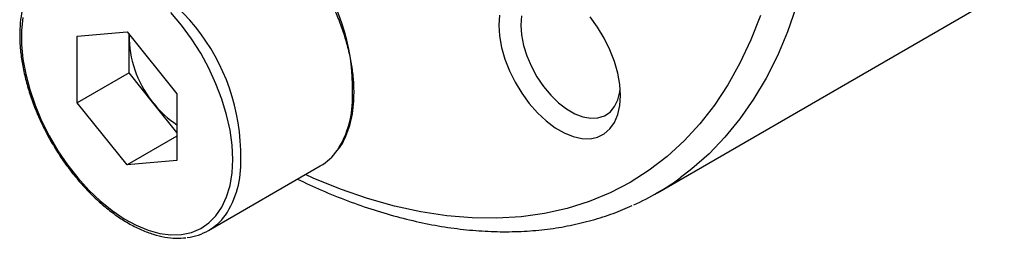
# Model space of a CAD drawing. Header units: millimetres. Extents: x 0 to 176, y 0 to 124.
# Tile 3 of 6: x 29.29 to 46.75, y 79.45 to 83.32. Entities that reach past the tile are written whole.
import ezdxf

# ---------------------------------------------------------------- set-up
doc = ezdxf.new("R2010")
doc.units = ezdxf.units.MM
doc.layers.add('OUTLINE', color=7, linetype='CONTINUOUS')

msp = doc.modelspace()

# ---------------------------------------------------------------- linework, layer by layer
at = {"layer": 'OUTLINE'}
for p, q in [((40.5938, 80.2544), (46.7451, 83.8054)), ((30.3071, 83.0259), (31.191, 83.105)), ((31.191, 83.105), (32.0749, 82.0054)), ((30.3071, 81.8473), (30.3071, 83.0259)), ((31.2263, 82.9673), (31.2263, 83.061)), ((31.2299, 83.0566), (31.2263, 82.9673)), ((31.2263, 82.378), (31.2263, 82.9673)), ((31.2263, 82.378), (30.3071, 81.8473)), ((31.6683, 81.8282), (31.2263, 82.378)), ((32.0749, 82.0054), (32.0749, 80.8268)), ((31.191, 80.7478), (30.3071, 81.8473)), ((32.0749, 81.3225), (31.6683, 81.8282)), ((32.0749, 81.2581), (31.191, 80.7478)), ((32.0749, 80.8268), (31.191, 80.7478)), ((32.6366, 79.5856), (34.6165, 80.7285))]:
    msp.add_line(p, q, dxfattribs=at)
at = {"layer": 'OUTLINE', "flags": 128}
for points in [[(43.0539, 83.5484), (42.8986, 83.1038), (42.7207, 82.6818), (42.5207, 82.2834), (42.299, 81.9095), (42.0561, 81.561), (41.7926, 81.2388), (41.5092, 80.9437), (41.2066, 80.6764), (40.999, 80.5171)], [(29.3446, 83.3613), (29.3202, 83.1299), (29.3202, 82.8828), (29.3446, 82.6233), (29.393, 82.3547), (29.4649, 82.0805), (29.5593, 81.8043), (29.675, 81.5297), (29.8104, 81.2602), (29.9639, 80.9995), (30.1333, 80.7508), (30.3165, 80.5174), (30.5111, 80.3024), (30.7146, 80.1086), (30.9243, 79.9385), (31.1375, 79.7943), (31.3513, 79.6779), (31.5631, 79.5908), (31.77, 79.5342), (31.9694, 79.5087), (32.1586, 79.5148), (32.3352, 79.5523), (32.4969, 79.6207), (32.6416, 79.7192), (32.7673, 79.8465), (32.8726, 80.0009), (32.9558, 80.1804), (33.0161, 80.3827), (33.0526, 80.605), (33.0648, 80.8446)], [(33.0648, 80.8446), (33.0526, 81.0984), (33.0161, 81.3629), (32.9558, 81.6347), (32.8726, 81.9104), (32.7673, 82.1862), (32.6416, 82.4587), (32.4969, 82.7242), (32.3352, 82.9794), (32.1586, 83.2208), (31.9694, 83.4453)], [(42.4194, 83.3937), (42.2503, 82.9602), (42.0581, 82.5507), (41.8431, 82.1663), (41.606, 81.8079), (41.3474, 81.4766), (41.0679, 81.1732), (40.7682, 80.8985), (40.4492, 80.6532), (40.1116, 80.4378), (39.7564, 80.2531), (39.3844, 80.0994), (38.9967, 79.9772), (38.5942, 79.8868), (38.178, 79.8284), (37.7492, 79.8021), (37.3088, 79.8081), (36.8581, 79.8463), (36.3982, 79.9166), (35.9302, 80.0189), (35.4554, 80.1529), (34.9751, 80.3181), (34.4905, 80.5143), (34.3518, 80.5757)], [(37.796, 83.4029), (37.784, 83.2242), (37.796, 83.0317), (37.8319, 82.8295), (37.8907, 82.6223), (37.9713, 82.4146), (38.0718, 82.2111), (38.19, 82.0163), (38.3231, 81.8346), (38.4683, 81.67), (38.6223, 81.5262), (38.7817, 81.4065), (38.9429, 81.3135), (39.1023, 81.2492), (39.2563, 81.2151), (39.4015, 81.2121), (39.5346, 81.24), (39.6528, 81.2984), (39.7533, 81.3859), (39.8338, 81.5006), (39.8927, 81.6398), (39.9286, 81.8006), (39.9406, 81.9792)], [(38.1849, 83.3853), (38.1729, 83.2242), (38.1849, 83.0493), (38.2208, 82.8652), (38.2794, 82.6769), (38.3592, 82.4897), (38.4581, 82.3086), (38.5733, 82.1386), (38.7017, 81.9842), (38.8398, 81.8498), (38.9838, 81.7389), (39.1297, 81.6546), (39.2737, 81.5993), (39.4118, 81.5743), (39.5402, 81.5804), (39.6554, 81.6174), (39.7543, 81.6844), (39.8341, 81.7794), (39.8927, 81.9), (39.9286, 82.0427), (39.9358, 82.0998)], [(39.9406, 81.9792), (39.9286, 82.1717), (39.8927, 82.3739), (39.8338, 82.5811), (39.7533, 82.7888), (39.6528, 82.9924), (39.5346, 83.1871), (39.4015, 83.3689)]]:
    msp.add_lwpolyline(points, dxfattribs=at)
at = {"layer": 'OUTLINE'}
for centre, radius, start, end in [((31.6377, 82.1157), 3.5507, 357.93295, 80.12837), ((29.5834, 80.917), 3.6235, 358.85582, 78.87917), ((33.1429, 83.0557), 1.9186, 182.63929, 219.77207), ((33.5034, 81.9183), 1.6842, 327.22524, 2.35899), ((32.969, 82.8467), 1.652, 218.06225, 237.233), ((34.1278, 81.5652), 0.9689, 300.29157, 324.79462), ((31.5638, 80.7651), 1.6444, 326.39657, 2.77129), ((38.2547, 84.3064), 4.6787, 294.20974, 305.9137), ((32.1565, 80.4172), 0.9589, 276.02553, 324.1104)]:
    msp.add_arc(centre, radius, start, end, dxfattribs=at)
for points, knots in [([(35.2154, 82.0284), (35.2148, 82.071), (35.213, 82.1943), (35.1931, 82.4064), (35.1488, 82.6651), (35.0832, 82.9287), (34.9973, 83.1941), (34.8921, 83.4585), (34.7688, 83.7191), (34.6288, 83.9729), (34.4736, 84.2172), (34.3049, 84.4495), (34.1245, 84.667), (33.9342, 84.8675), (33.7362, 85.0487), (33.5324, 85.2086), (33.3249, 85.3453), (33.1159, 85.4573), (32.9076, 85.5427), (32.702, 85.6012), (32.5028, 85.6288), (32.3588, 85.6345), (32.2854, 85.6219), (32.2725, 85.6197)], [0, 0, 0, 0, 0.0267755, 0.0774898, 0.1281805, 0.1788319, 0.2294442, 0.280024, 0.330581, 0.3811267, 0.4316729, 0.4822291, 0.5328064, 0.5834174, 0.6340739, 0.6847864, 0.7355613, 0.7863966, 0.8372737, 0.8881239, 0.9388411, 0.9892777, 1, 1, 1, 1]), ([(29.578, 84.072), (29.5777, 84.0717), (29.5379, 84.0267), (29.476, 83.9159), (29.3947, 83.7397), (29.3366, 83.5407), (29.2995, 83.3246), (29.2845, 83.093), (29.2917, 82.8489), (29.3209, 82.5952), (29.3717, 82.3346), (29.4434, 82.0702), (29.5351, 81.8048), (29.6458, 81.5412), (29.7742, 81.2824), (29.9189, 81.0311), (30.0782, 80.79), (30.2506, 80.5619), (30.4342, 80.3491), (30.6269, 80.1541), (30.8269, 79.979), (31.032, 79.8258), (31.2402, 79.6963), (31.4492, 79.5921), (31.657, 79.5144), (31.8608, 79.4653), (32.054, 79.4429), (32.1742, 79.452), (32.2316, 79.4563)], [0, 0, 0, 0, 0.0002507, 0.0393433, 0.0787928, 0.1185893, 0.1586434, 0.198847, 0.239113, 0.2793782, 0.3196177, 0.3598253, 0.400003, 0.440157, 0.4802956, 0.5204279, 0.5605634, 0.6007088, 0.640874, 0.6810687, 0.7213022, 0.7615822, 0.8019121, 0.8422874, 0.8826846, 0.9230387, 0.9632554, 1, 1, 1, 1]), ([(34.9386, 81.0267), (34.9449, 81.0344), (34.9894, 81.0888), (35.0532, 81.2116), (35.128, 81.3944), (35.1796, 81.599), (35.2102, 81.8105), (35.2138, 81.9589), (35.2154, 82.0284)], [0, 0, 0, 0, 0.0324175, 0.2277203, 0.4248452, 0.6235949, 0.8234666, 1, 1, 1, 1]), ([(34.2129, 80.4955), (34.3553, 80.4285), (34.6539, 80.2881), (35.1066, 80.107), (35.5702, 79.9453), (36.0298, 79.8118), (36.4846, 79.7061), (36.9333, 79.6288), (37.3749, 79.5799), (37.8082, 79.5597), (38.2322, 79.5681), (38.6457, 79.6051), (39.0478, 79.6703), (39.4372, 79.7642), (39.8058, 79.8808), (40.0374, 79.98), (40.1489, 80.0278)], [0, 0, 0, 0, 0.0665579, 0.1394829, 0.2123829, 0.2852364, 0.3580165, 0.4306922, 0.503229, 0.5755912, 0.647745, 0.7196626, 0.7913269, 0.8627357, 0.9339048, 1, 1, 1, 1])]:
    msp.add_open_spline(points, degree=3, knots=knots, dxfattribs=at)

doc.saveas('drawing.dxf')
